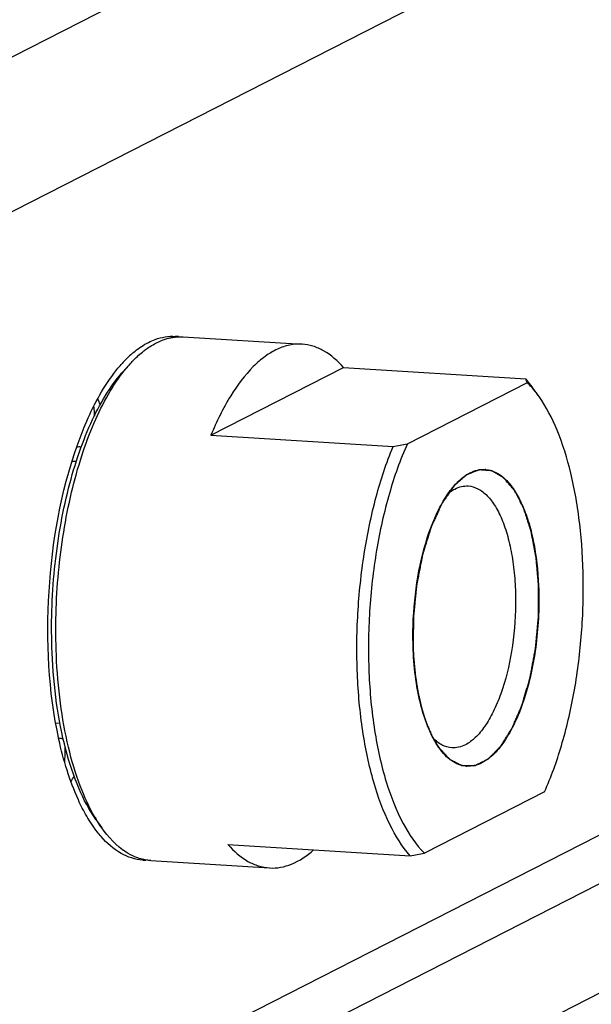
# Model space of a CAD drawing. Header units: millimetres. Extents: x 0 to 420, y 0 to 297.
# Tile 16 of 56: x 217 to 222, y 36 to 45. Entities that reach past the tile are written whole.
import ezdxf

# ---------------------------------------------------------------- set-up
doc = ezdxf.new("R2010")
doc.units = ezdxf.units.MM
doc.header["$LTSCALE"] = 23.1
doc.layers.add('COMPONENTS', color=7, linetype='CONTINUOUS')

msp = doc.modelspace()

# ---------------------------------------------------------------- linework, layer by layer
at = {"layer": 'COMPONENTS', "color": 7, "linetype": 'CONTINUOUS'}
for p, q in [((230.03631, 51.73101), (210.5714, 41.80179)), ((230.95824, 50.72659), (211.49333, 40.79736)), ((218.29827, 42.24367), (219.43059, 42.17331)), ((231.31782, 42.11431), (211.85291, 32.18509)), ((217.73221, 41.92074), (217.79613, 41.99079)), ((218.56169, 41.30546), (219.82656, 41.95068)), ((219.82656, 41.95068), (221.56278, 41.84279)), ((217.735, 41.91879), (217.73768, 41.92216)), ((220.43388, 41.22372), (221.5778, 41.80725)), ((221.68855, 41.67489), (221.6338, 41.75231)), ((218.56169, 41.30546), (220.29792, 41.19757)), ((230.47519, 41.21954), (211.01028, 31.29032)), ((217.32367, 41.19376), (217.32633, 41.19359)), ((230.22645, 40.05024), (210.76153, 30.12102)), ((217.15105, 38.41578), (217.15378, 38.41562)), ((221.74063, 37.90735), (220.59671, 37.32383)), ((217.46644, 37.64382), (217.52119, 37.5664)), ((218.72452, 37.40556), (220.46075, 37.29767)), ((217.98816, 37.25329), (219.12049, 37.18293))]:
    msp.add_line(p, q, dxfattribs=at)
at = {"layer": 'COMPONENTS', "color": 2, "linetype": 'CONTINUOUS'}
for p, q in [((217.27889, 41.0546), (217.2382, 41.05713)), ((217.12383, 38.55942), (217.08316, 38.56194))]:
    msp.add_line(p, q, dxfattribs=at)
at = {"layer": 'COMPONENTS', "color": 7, "linetype": 'CONTINUOUS'}
for centre, radius, start, end in [((218.19565, 41.80958), 0.43962, 82.666785, 86.463026), ((218.50924, 41.28333), 1.06243, 132.061203, 135.157289), ((218.59801, 41.19491), 1.18772, 135.152491, 137.905671), ((220.79282, 41.16862), 1.0234, 39.152254, 41.204544), ((220.94469, 41.17142), 0.89728, 41.268618, 45.122836), ((220.70317, 41.09597), 1.13879, 35.194122, 39.139344), ((220.89044, 41.12338), 0.96974, 40.254033, 41.287589), ((195.69606, 40.01244), 21.80936, 3.876128, 4.112071), ((215.36206, 40.67276), 2.33687, 23.343176, 24.801206), ((217.3084, 40.94568), 0.24855, 86.477534, 95.835707), ((217.46102, 56.30974), 15.37614, 280.631985, 281.14791), ((221.15965, 40.73006), 0.24989, 84.593443, 86.448138), ((217.16658, 38.6637), 0.2484, 257.097454, 266.414177), ((167.32983, 38.95151), 49.84694, 359.118168, 359.294482), ((221.01486, 38.40101), 0.24989, 264.593443, 266.448138), ((214.72131, 39.4571), 2.89742, 329.934788, 331.117638), ((218.76104, 38.4302), 1.51133, 210.494759, 211.283221), ((217.93978, 37.69711), 0.43996, 266.469827, 270.280393), ((217.72293, 51.89485), 14.85171, 280.622876, 281.157019)]:
    msp.add_arc(centre, radius, start, end, dxfattribs=at)
for points, knots in [([(217.96596, 42.19061), (217.98675, 42.20121), (218.06747, 42.23703), (218.15791, 42.25237), (218.22277, 42.24836)], [0, 0, 0, 0, 0.2642785, 1, 1, 1, 1]), ([(218.06557, 42.19757), (218.07353, 42.2012), (218.1049, 42.21469), (218.13752, 42.22533), (218.1622, 42.2313)], [0, 0, 0, 0, 0.2563487, 1, 1, 1, 1]), ([(218.1622, 42.2313), (218.17349, 42.23404), (218.2182, 42.24322), (218.26431, 42.24578), (218.29827, 42.24367)], [0, 0, 0, 0, 0.2544736, 1, 1, 1, 1]), ([(217.79749, 42.07211), (217.81104, 42.08433), (217.86334, 42.12895), (217.92096, 42.16765), (217.96596, 42.19061)], [0, 0, 0, 0, 0.2652799, 1, 1, 1, 1]), ([(217.92209, 42.10884), (217.93371, 42.11795), (217.97889, 42.15155), (218.02778, 42.18033), (218.06557, 42.19757)], [0, 0, 0, 0, 0.2623478, 1, 1, 1, 1]), ([(219.43062, 42.1733), (219.39166, 42.17573), (219.31059, 42.16981), (219.19097, 42.12916), (219.07357, 42.05828), (218.91317, 41.91786), (218.72875, 41.66763), (218.61533, 41.43525), (218.56169, 41.30546)], [0, 0, 0, 0, 0.090158, 0.1852325, 0.2892335, 0.4048725, 0.6756399, 1, 1, 1, 1]), ([(219.82656, 41.95068), (219.77189, 42.01309), (219.68009, 42.09493), (219.53732, 42.15783), (219.46575, 42.17112), (219.43062, 42.1733)], [0, 0, 0, 0, 0.5354732, 0.7728267, 1, 1, 1, 1]), ([(217.79613, 41.99079), (217.80628, 42.00191), (217.84585, 42.04374), (217.88862, 42.0826), (217.92209, 42.10884)], [0, 0, 0, 0, 0.2615317, 1, 1, 1, 1]), ([(217.73768, 41.92216), (217.74246, 41.92815), (217.76138, 41.9515), (217.78104, 41.97425), (217.79613, 41.99079)], [0, 0, 0, 0, 0.2552339, 1, 1, 1, 1]), ([(217.04881, 39.23341), (217.03769, 39.49977), (217.05429, 40.02804), (217.16193, 40.66855), (217.30139, 41.13987), (217.42403, 41.44661), (217.5639, 41.70755), (217.67425, 41.85722), (217.73225, 41.92078)], [0, 0, 0, 0, 0.2828746, 0.5588087, 0.6865409, 0.8038357, 0.9087012, 1, 1, 1, 1]), ([(217.08916, 39.2108), (217.07819, 39.47354), (217.09289, 39.99588), (217.19365, 40.63145), (217.32471, 41.10419), (217.44096, 41.41719), (217.57437, 41.68896), (217.67951, 41.84878), (217.735, 41.91879)], [0, 0, 0, 0, 0.2786992, 0.5519886, 0.6797032, 0.798127, 0.9053212, 1, 1, 1, 1]), ([(217.28729, 41.20616), (217.31109, 41.27363), (217.40387, 41.51426), (217.52514, 41.74621), (217.63758, 41.89513)], [0, 0, 0, 0, 0.2771443, 1, 1, 1, 1]), ([(221.68858, 41.67485), (221.68389, 41.68147), (221.66535, 41.70714), (221.64575, 41.73204), (221.63053, 41.75)], [0, 0, 0, 0, 0.2562946, 1, 1, 1, 1]), ([(221.74063, 37.90735), (221.80447, 38.04935), (221.91531, 38.3587), (222.03094, 38.85472), (222.10009, 39.3866), (222.11912, 39.92741), (222.08716, 40.4499), (222.00589, 40.92811), (221.87979, 41.33829), (221.75827, 41.57631), (221.68858, 41.67485)], [0, 0, 0, 0, 0.1201537, 0.2527181, 0.3924332, 0.5334295, 0.6697351, 0.7957638, 0.9068559, 1, 1, 1, 1]), ([(217.11345, 38.40782), (217.01295, 38.86812), (216.9686, 39.82138), (217.13059, 40.76183), (217.28729, 41.20616)], [0, 0, 0, 0, 0.499995, 1, 1, 1, 1]), ([(219.95771, 39.03254), (219.94972, 39.22385), (219.95341, 39.60791), (220.01302, 40.1729), (220.12364, 40.70643), (220.23367, 41.04212), (220.29792, 41.19757)], [0, 0, 0, 0, 0.2603423, 0.5212474, 0.7712955, 1, 1, 1, 1]), ([(220.43388, 41.22372), (220.36528, 41.07114), (220.24775, 40.73732), (220.1295, 40.20212), (220.06494, 39.63025), (220.05797, 39.05477), (220.10879, 38.50876), (220.21451, 38.0228), (220.36827, 37.62386), (220.51471, 37.40528), (220.59671, 37.32383)], [0, 0, 0, 0, 0.1236536, 0.2605417, 0.4043901, 0.5482531, 0.6851841, 0.8089029, 0.9145782, 1, 1, 1, 1]), ([(220.89074, 40.83636), (220.90163, 40.84829), (220.94306, 40.89065), (220.99116, 40.92715), (221.02958, 40.94675)], [0, 0, 0, 0, 0.2725805, 1, 1, 1, 1]), ([(221.02958, 40.94675), (221.05264, 40.95851), (221.10009, 40.97656), (221.15087, 40.98098), (221.17513, 40.97947)], [0, 0, 0, 0, 0.5156643, 1, 1, 1, 1]), ([(221.18319, 40.97884), (221.21626, 40.97571), (221.28543, 40.95428), (221.37739, 40.88429), (221.45964, 40.78036), (221.53136, 40.64522), (221.59133, 40.48202), (221.65595, 40.22287), (221.67854, 40.01419), (221.68455, 39.87022)], [0, 0, 0, 0, 0.0769677, 0.163205, 0.2641064, 0.3818526, 0.516359, 0.6660681, 1, 1, 1, 1]), ([(220.48995, 39.26085), (220.48343, 39.41702), (220.49313, 39.7269), (220.56718, 40.16585), (220.67675, 40.49619), (220.79201, 40.7114), (220.85673, 40.79911), (220.89074, 40.83636)], [0, 0, 0, 0, 0.2829758, 0.5589928, 0.8038095, 0.9086954, 1, 1, 1, 1]), ([(220.88539, 40.79364), (220.90571, 40.804), (220.94752, 40.81992), (220.99227, 40.82383), (221.01365, 40.82252)], [0, 0, 0, 0, 0.5156969, 1, 1, 1, 1]), ([(221.01365, 40.82252), (221.04583, 40.82054), (221.11406, 40.80016), (221.20313, 40.72864), (221.28128, 40.62155), (221.34778, 40.48199), (221.40115, 40.31385), (221.4398, 40.12216), (221.46249, 39.91289), (221.47039, 39.61813), (221.43902, 39.25484), (221.35627, 38.91194), (221.25891, 38.67584), (221.17858, 38.5348), (221.09037, 38.4263), (221.02171, 38.37382), (220.98716, 38.3562)], [0, 0, 0, 0, 0.0349371, 0.0745761, 0.1217702, 0.1774809, 0.2414078, 0.3124611, 0.3890407, 0.4692179, 0.6316823, 0.7827355, 0.8492677, 0.9078874, 0.9579763, 1, 1, 1, 1]), ([(220.82595, 40.75527), (220.83079, 40.75906), (220.84968, 40.77321), (220.86984, 40.7857), (220.88539, 40.79364)], [0, 0, 0, 0, 0.2603869, 1, 1, 1, 1]), ([(221.68455, 39.87022), (221.69223, 39.6863), (221.67639, 39.32554), (221.58826, 38.8947), (221.47524, 38.59305), (221.3793, 38.41195), (221.2724, 38.27304), (221.18766, 38.20612), (221.14492, 38.18432)], [0, 0, 0, 0, 0.3010235, 0.5877029, 0.7148885, 0.826737, 0.9215503, 1, 1, 1, 1]), ([(217.4664, 37.64387), (217.40206, 37.73487), (217.2883, 37.95216), (217.16623, 38.32599), (217.08246, 38.76154), (217.05556, 39.07177), (217.04881, 39.23341)], [0, 0, 0, 0, 0.2011657, 0.4389064, 0.7079633, 1, 1, 1, 1]), ([(220.73471, 38.32911), (220.697, 38.38245), (220.63032, 38.50983), (220.55878, 38.72896), (220.50968, 38.98426), (220.49391, 39.1661), (220.48995, 39.26085)], [0, 0, 0, 0, 0.2011705, 0.4389114, 0.7079694, 1, 1, 1, 1]), ([(217.45877, 37.66326), (217.40234, 37.75908), (217.30256, 37.97817), (217.19437, 38.34518), (217.12001, 38.763), (217.09554, 39.05791), (217.08916, 39.2108)], [0, 0, 0, 0, 0.2079069, 0.4475269, 0.7138977, 1, 1, 1, 1]), ([(220.46075, 37.29767), (220.38277, 37.38669), (220.24432, 37.6136), (220.09764, 38.01779), (219.99694, 38.50173), (219.96533, 38.85002), (219.95771, 39.03254)], [0, 0, 0, 0, 0.1936135, 0.4290498, 0.701114, 1, 1, 1, 1]), ([(217.37818, 37.67669), (217.34923, 37.72661), (217.23129, 37.95854), (217.15655, 38.21038), (217.11345, 38.40782)], [0, 0, 0, 0, 0.2221193, 1, 1, 1, 1]), ([(220.85891, 38.32732), (220.82713, 38.32927), (220.75987, 38.3491), (220.70568, 38.39208), (220.6803, 38.41766)], [0, 0, 0, 0, 0.4691169, 1, 1, 1, 1]), ([(220.99131, 38.15223), (220.96799, 38.15444), (220.92023, 38.166), (220.8529, 38.20282), (220.78956, 38.2581), (220.75257, 38.30384), (220.73471, 38.32911)], [0, 0, 0, 0, 0.2190041, 0.4525736, 0.7107711, 1, 1, 1, 1]), ([(220.98716, 38.3562), (220.96685, 38.34584), (220.92504, 38.32992), (220.88029, 38.326), (220.85891, 38.32732)], [0, 0, 0, 0, 0.5156441, 1, 1, 1, 1]), ([(221.14492, 38.18432), (221.12187, 38.17256), (221.07442, 38.15451), (221.02364, 38.1501), (220.99938, 38.1516)], [0, 0, 0, 0, 0.5156643, 1, 1, 1, 1]), ([(217.51572, 37.48178), (217.50337, 37.49591), (217.45272, 37.55734), (217.4087, 37.62408), (217.37818, 37.67669)], [0, 0, 0, 0, 0.2358059, 1, 1, 1, 1]), ([(217.52119, 37.5664), (217.51674, 37.57269), (217.4988, 37.59856), (217.4818, 37.62509), (217.46945, 37.64541)], [0, 0, 0, 0, 0.2445724, 1, 1, 1, 1]), ([(217.8385, 37.28886), (217.8093, 37.30109), (217.68375, 37.36822), (217.58468, 37.47662), (217.52119, 37.5664)], [0, 0, 0, 0, 0.2235337, 1, 1, 1, 1]), ([(217.91269, 37.25798), (217.8411, 37.26241), (217.68786, 37.31287), (217.5705, 37.41907), (217.51572, 37.48178)], [0, 0, 0, 0, 0.462777, 1, 1, 1, 1]), ([(218.72452, 37.40556), (218.77919, 37.34315), (218.87099, 37.26131), (219.01376, 37.19841), (219.08532, 37.18512), (219.12046, 37.18293)], [0, 0, 0, 0, 0.5354732, 0.7728267, 1, 1, 1, 1]), ([(219.12046, 37.18293), (219.15555, 37.18075), (219.22813, 37.18505), (219.3774, 37.22966), (219.47853, 37.29933), (219.54045, 37.35437)], [0, 0, 0, 0, 0.2272173, 0.4646054, 1, 1, 1, 1]), ([(217.98816, 37.2533), (217.9755, 37.25408), (217.92434, 37.25947), (217.87422, 37.27389), (217.8385, 37.28886)], [0, 0, 0, 0, 0.2467224, 1, 1, 1, 1])]:
    msp.add_open_spline(points, degree=3, knots=knots, dxfattribs=at)
for points in [[(217.63758, 41.89513), (217.66256, 41.92821), (217.68886, 41.96036), (217.71667, 41.9911)], [(221.5778, 41.80725), (221.57353, 41.81938), (221.56844, 41.83124), (221.56278, 41.84279)]]:
    msp.add_open_spline(points, degree=3, dxfattribs=at)
at = {"layer": 'COMPONENTS', "color": 2, "linetype": 'CONTINUOUS'}
for points, knots in [([(221.68455, 39.87022), (221.68232, 39.89568), (221.67897, 39.93386), (221.67451, 39.98477), (221.67172, 40.01658), (221.66949, 40.04204), (221.66782, 40.06113), (221.66615, 40.08022), (221.66475, 40.09613), (221.66364, 40.10885), (221.6628, 40.1184), (221.6621, 40.12635), (221.66155, 40.13272), (221.6612, 40.13669), (221.66092, 40.13988), (221.66071, 40.14226), (221.66024, 40.14439), (221.6597, 40.14731), (221.659, 40.15093), (221.65735, 40.15965), (221.65485, 40.17273), (221.65153, 40.19016), (221.64711, 40.21341), (221.64157, 40.24247), (221.63604, 40.27153), (221.63161, 40.29478), (221.62829, 40.31221), (221.62497, 40.32965), (221.6222, 40.34418), (221.61999, 40.3558), (221.61833, 40.36452), (221.61667, 40.37324), (221.61529, 40.38051), (221.61417, 40.38631), (221.6135, 40.38997), (221.61264, 40.39246), (221.61183, 40.39502), (221.61079, 40.3982), (221.60956, 40.40203), (221.60792, 40.40713), (221.60505, 40.41606), (221.60094, 40.42881), (221.59437, 40.44922), (221.58616, 40.47472), (221.57795, 40.50023), (221.57138, 40.52063), (221.56645, 40.53594), (221.56152, 40.55124), (221.55659, 40.56654), (221.55249, 40.5793), (221.5492, 40.5895), (221.54715, 40.59587), (221.54551, 40.60098), (221.54448, 40.60415), (221.54377, 40.60642), (221.54334, 40.60764), (221.5428, 40.60859), (221.54217, 40.60987), (221.54114, 40.61186), (221.53986, 40.61437), (221.5378, 40.61838), (221.53523, 40.62339), (221.53215, 40.62941), (221.52804, 40.63743), (221.52084, 40.65146), (221.51056, 40.67151), (221.49823, 40.69557), (221.48795, 40.71562), (221.47973, 40.73166), (221.47356, 40.74369), (221.46843, 40.75371), (221.46431, 40.76173), (221.46123, 40.76774), (221.45892, 40.77226), (221.45738, 40.77526), (221.45674, 40.77652), (221.45622, 40.77751), (221.45572, 40.77857), (221.45494, 40.77936), (221.45405, 40.78046), (221.45284, 40.78188), (221.45133, 40.78366), (221.44953, 40.7858), (221.44712, 40.78865), (221.44411, 40.79221), (221.43929, 40.7979), (221.43086, 40.80787), (221.41882, 40.82212), (221.40437, 40.83921), (221.38992, 40.8563), (221.37788, 40.87054), (221.36945, 40.88051), (221.36463, 40.88621), (221.36162, 40.88977), (221.35921, 40.89262), (221.35741, 40.89475), (221.3559, 40.89653), (221.3547, 40.89796), (221.35394, 40.89885), (221.35334, 40.89956), (221.35289, 40.90009), (221.35237, 40.90033), (221.35169, 40.90074), (221.35084, 40.90123), (221.34881, 40.90243), (221.34576, 40.90421), (221.3417, 40.90659), (221.33628, 40.90976), (221.3295, 40.91373), (221.32137, 40.91848), (221.31053, 40.92483), (221.29698, 40.93276), (221.28343, 40.94069), (221.27258, 40.94704), (221.26445, 40.9518), (221.25768, 40.95576), (221.25226, 40.95894), (221.24819, 40.96132), (221.2448, 40.9633), (221.24209, 40.96489), (221.2404, 40.96588), (221.23904, 40.96667), (221.2382, 40.96716), (221.23761, 40.96753), (221.23726, 40.96769), (221.23691, 40.96768), (221.23647, 40.96773), (221.23542, 40.9678), (221.23384, 40.96792), (221.23173, 40.96807), (221.22962, 40.96823), (221.22681, 40.96843), (221.2219, 40.96879), (221.21487, 40.96931), (221.20644, 40.96993), (221.19801, 40.97054), (221.18958, 40.97116), (221.17834, 40.97198), (221.16429, 40.97301), (221.15024, 40.97404), (221.139, 40.97487), (221.13198, 40.97538), (221.12706, 40.97574), (221.12425, 40.97595), (221.12214, 40.9761), (221.12039, 40.97622), (221.11898, 40.97634), (221.1181, 40.97638), (221.1174, 40.97648), (221.11669, 40.9761), (221.11545, 40.97566), (221.11296, 40.97461), (221.10942, 40.9732), (221.10516, 40.97148), (221.1009, 40.96976), (221.09522, 40.96747), (221.08812, 40.96461), (221.07961, 40.96118), (221.07109, 40.95774), (221.05973, 40.95316), (221.04838, 40.94858), (221.03702, 40.944), (221.02851, 40.94057), (221.01999, 40.93713), (221.01289, 40.93427), (221.00721, 40.93198), (221.00367, 40.93055), (221.00083, 40.9294), (220.99905, 40.92868), (220.99781, 40.92819), (220.9971, 40.92789), (220.99639, 40.92766), (220.99551, 40.92685), (220.99411, 40.9256), (220.99235, 40.92402), (220.98954, 40.9215), (220.98602, 40.91835), (220.9818, 40.91458), (220.97618, 40.90954), (220.96915, 40.90324), (220.96072, 40.89569), (220.95228, 40.88813), (220.94103, 40.87806), (220.92698, 40.86547), (220.90448, 40.84532), (220.88761, 40.83021), (220.87636, 40.82014)], [0, 0, 0, 0, 0.03125, 0.046875, 0.0625, 0.0703125, 0.078125, 0.0859375, 0.09375, 0.0976562, 0.1015625, 0.1054688, 0.1074219, 0.109375, 0.1103516, 0.1113281, 0.1123047, 0.1132812, 0.1152344, 0.1171875, 0.125, 0.1328125, 0.140625, 0.15625, 0.171875, 0.1796875, 0.1875, 0.1953125, 0.203125, 0.2070312, 0.2109375, 0.2148438, 0.21875, 0.2207031, 0.2226562, 0.2236328, 0.2246094, 0.2265625, 0.2285156, 0.2304688, 0.234375, 0.2421875, 0.25, 0.265625, 0.28125, 0.2890625, 0.296875, 0.3046875, 0.3125, 0.3203125, 0.3242188, 0.328125, 0.3300781, 0.3320312, 0.3330078, 0.3334961, 0.3339844, 0.3349609, 0.3359375, 0.3378906, 0.3398438, 0.34375, 0.3476562, 0.3515625, 0.359375, 0.375, 0.390625, 0.40625, 0.4140625, 0.421875, 0.4296875, 0.4335938, 0.4375, 0.4414062, 0.4423828, 0.4433594, 0.4438477, 0.4443359, 0.4453125, 0.4462891, 0.4472656, 0.4492188, 0.4511719, 0.453125, 0.4570312, 0.4609375, 0.46875, 0.484375, 0.5, 0.515625, 0.53125, 0.5390625, 0.5429688, 0.546875, 0.5488281, 0.5507812, 0.5527344, 0.5537109, 0.5546875, 0.5551758, 0.5556641, 0.5561523, 0.5566406, 0.5576172, 0.5585938, 0.5625, 0.5664062, 0.5703125, 0.578125, 0.5859375, 0.59375, 0.609375, 0.625, 0.6328125, 0.640625, 0.6484375, 0.6523438, 0.65625, 0.6601562, 0.6621094, 0.6640625, 0.6650391, 0.6660156, 0.6665039, 0.666748, 0.6669922, 0.6674805, 0.6679688, 0.6699219, 0.671875, 0.6738281, 0.6757812, 0.6796875, 0.6875, 0.6953125, 0.703125, 0.7109375, 0.71875, 0.734375, 0.75, 0.7578125, 0.765625, 0.7695312, 0.7714844, 0.7734375, 0.7753906, 0.7763672, 0.7773438, 0.777832, 0.7783203, 0.7792969, 0.78125, 0.7851562, 0.7890625, 0.7929688, 0.796875, 0.8046875, 0.8125, 0.8203125, 0.828125, 0.84375, 0.8515625, 0.859375, 0.8671875, 0.875, 0.8789062, 0.8828125, 0.8847656, 0.8867188, 0.8876953, 0.8881836, 0.8886719, 0.8896484, 0.890625, 0.8925781, 0.8945312, 0.8984375, 0.9023438, 0.90625, 0.9140625, 0.921875, 0.9296875, 0.9375, 0.953125, 0.96875, 1, 1, 1, 1]), ([(220.87636, 40.82014), (220.86913, 40.80954), (220.85467, 40.78835), (220.83659, 40.76187), (220.82212, 40.74068), (220.81127, 40.72479), (220.80042, 40.7089), (220.78958, 40.693), (220.78053, 40.67976), (220.77421, 40.67049), (220.77059, 40.66519), (220.76788, 40.66122), (220.76517, 40.65725), (220.76313, 40.65426), (220.76177, 40.65228), (220.76121, 40.65144), (220.76075, 40.65081), (220.76035, 40.64999), (220.75967, 40.64846), (220.75868, 40.64633), (220.75711, 40.64288), (220.75515, 40.63859), (220.75201, 40.63171), (220.74809, 40.62311), (220.74338, 40.61279), (220.7371, 40.59903), (220.72925, 40.58183), (220.71983, 40.56119), (220.70727, 40.53368), (220.69471, 40.50616), (220.68372, 40.48208), (220.67744, 40.46832), (220.67273, 40.458), (220.6688, 40.4494), (220.66566, 40.44252), (220.6637, 40.43822), (220.66213, 40.43479), (220.66115, 40.43263), (220.66045, 40.43114), (220.66008, 40.43025), (220.65977, 40.42918), (220.65937, 40.4279), (220.65841, 40.42479), (220.65697, 40.42014), (220.65506, 40.41392), (220.65315, 40.40772), (220.65059, 40.39944), (220.64613, 40.38495), (220.63975, 40.36425), (220.63209, 40.33941), (220.62444, 40.31456), (220.61678, 40.28972), (220.60912, 40.26488), (220.60147, 40.24004), (220.59509, 40.21934), (220.58998, 40.20278), (220.58679, 40.19243), (220.58424, 40.18415), (220.58232, 40.17795), (220.58073, 40.17276), (220.57961, 40.16915), (220.57899, 40.16707), (220.57845, 40.16556), (220.57818, 40.16382), (220.57772, 40.16158), (220.57696, 40.15762), (220.57585, 40.15198), (220.57453, 40.1452), (220.57276, 40.13617), (220.57056, 40.12488), (220.56703, 40.10681), (220.56262, 40.08423), (220.55732, 40.05713), (220.55203, 40.03004), (220.54674, 40.00294), (220.54144, 39.97584), (220.53615, 39.94874), (220.53174, 39.92616), (220.52821, 39.9081), (220.52601, 39.8968), (220.52424, 39.88778), (220.52315, 39.88212), (220.52235, 39.87819), (220.52195, 39.8759), (220.52175, 39.87346), (220.52144, 39.87046), (220.52097, 39.86563), (220.52037, 39.85961), (220.51943, 39.84997), (220.51824, 39.83792), (220.51682, 39.82346), (220.51492, 39.80418), (220.5116, 39.77044), (220.50686, 39.72224), (220.50211, 39.67404), (220.4988, 39.6403), (220.4969, 39.62102), (220.49548, 39.60656), (220.49405, 39.5921), (220.49299, 39.58125), (220.49227, 39.57402), (220.49199, 39.57101), (220.49171, 39.5686), (220.49166, 39.5662), (220.49166, 39.562), (220.49161, 39.556), (220.49156, 39.5464), (220.49149, 39.5344), (220.49139, 39.5152), (220.49125, 39.49121), (220.49109, 39.46241), (220.49087, 39.42402), (220.4906, 39.37603), (220.49028, 39.31844), (220.49006, 39.28005), (220.48995, 39.26085)], [0, 0, 0, 0, 0.03125, 0.0625, 0.078125, 0.09375, 0.109375, 0.125, 0.140625, 0.1484375, 0.1523438, 0.15625, 0.1601562, 0.1640625, 0.1650391, 0.1660156, 0.1665039, 0.1669922, 0.1679688, 0.1699219, 0.171875, 0.1757812, 0.1796875, 0.1875, 0.1953125, 0.203125, 0.21875, 0.234375, 0.25, 0.28125, 0.296875, 0.3046875, 0.3125, 0.3203125, 0.3242188, 0.328125, 0.3300781, 0.3320312, 0.3330078, 0.3334961, 0.3339844, 0.3349609, 0.3359375, 0.3398438, 0.34375, 0.3476562, 0.3515625, 0.359375, 0.375, 0.390625, 0.40625, 0.421875, 0.4375, 0.453125, 0.46875, 0.4765625, 0.484375, 0.4882812, 0.4921875, 0.4960938, 0.4980469, 0.4990234, 0.5, 0.5009766, 0.5019531, 0.5039062, 0.5078125, 0.5117188, 0.515625, 0.5234375, 0.53125, 0.546875, 0.5625, 0.578125, 0.59375, 0.609375, 0.625, 0.640625, 0.6484375, 0.65625, 0.6601562, 0.6640625, 0.6660156, 0.6669922, 0.6679688, 0.6699219, 0.671875, 0.6757812, 0.6796875, 0.6875, 0.6953125, 0.703125, 0.71875, 0.75, 0.78125, 0.796875, 0.8046875, 0.8125, 0.8203125, 0.828125, 0.8300781, 0.8320312, 0.8330078, 0.8339844, 0.8359375, 0.8398438, 0.84375, 0.8515625, 0.859375, 0.875, 0.890625, 0.90625, 0.9375, 0.96875, 1, 1, 1, 1]), ([(220.73108, 38.33429), (220.73717, 38.32762), (220.74935, 38.31429), (220.76762, 38.2943), (220.78589, 38.2743), (220.80111, 38.25764), (220.81329, 38.24431), (220.8209, 38.23598), (220.82623, 38.23014), (220.82927, 38.22681), (220.83156, 38.22431), (220.83346, 38.22223), (220.83498, 38.22057), (220.83593, 38.21951), (220.8367, 38.21871), (220.83725, 38.218), (220.83789, 38.21769), (220.83874, 38.21726), (220.83981, 38.21672), (220.84151, 38.21586), (220.84364, 38.21479), (220.84705, 38.21308), (220.8513, 38.21093), (220.85641, 38.20836), (220.86322, 38.20493), (220.87174, 38.20064), (220.88195, 38.19549), (220.89217, 38.19035), (220.90239, 38.1852), (220.91261, 38.18006), (220.92282, 38.17491), (220.93134, 38.17062), (220.93815, 38.16719), (220.94326, 38.16462), (220.94752, 38.16247), (220.9505, 38.16097), (220.9522, 38.16012), (220.95348, 38.15948), (220.95454, 38.15893), (220.95539, 38.15852), (220.95624, 38.15801), (220.95736, 38.1581), (220.95914, 38.1581), (220.96137, 38.15814), (220.96405, 38.15817), (220.96673, 38.15821), (220.9703, 38.15825), (220.97654, 38.15834), (220.98547, 38.15845), (220.99618, 38.15859), (221.00689, 38.15873), (221.0176, 38.15887), (221.02831, 38.15901), (221.03902, 38.15915), (221.04972, 38.15929), (221.05865, 38.15941), (221.06579, 38.15951), (221.07114, 38.15957), (221.07516, 38.15963), (221.07784, 38.15966), (221.07895, 38.15968), (221.07984, 38.15968), (221.0804, 38.15972), (221.08085, 38.15966), (221.0813, 38.15993), (221.08208, 38.1603), (221.0832, 38.16088), (221.08498, 38.16177), (221.08722, 38.16291), (221.0899, 38.16426), (221.09348, 38.16607), (221.09795, 38.16833), (221.10332, 38.17104), (221.10869, 38.17375), (221.11584, 38.17736), (221.12479, 38.18188), (221.13552, 38.1873), (221.14625, 38.19272), (221.15699, 38.19814), (221.16772, 38.20356), (221.17666, 38.20808), (221.18382, 38.21169), (221.18919, 38.2144), (221.19366, 38.21666), (221.19724, 38.21847), (221.19992, 38.21982), (221.20216, 38.22095), (221.20372, 38.22174), (221.20461, 38.22219), (221.20529, 38.22252), (221.20595, 38.2229), (221.2068, 38.22386), (221.20831, 38.22533), (221.21045, 38.22754), (221.21302, 38.23015), (221.21645, 38.23364), (221.22074, 38.238), (221.22588, 38.24323), (221.23274, 38.25021), (221.24131, 38.25893), (221.2516, 38.26939), (221.26189, 38.27985), (221.27218, 38.29032), (221.28247, 38.30078), (221.29275, 38.31124), (221.30133, 38.31996), (221.30819, 38.32694), (221.31247, 38.3313), (221.3159, 38.33479), (221.31847, 38.3374), (221.32105, 38.34003), (221.32319, 38.34218), (221.32469, 38.34375), (221.32556, 38.34455), (221.32632, 38.34592), (221.32731, 38.34743), (221.32887, 38.34996), (221.33083, 38.35309), (221.33396, 38.35811), (221.33787, 38.36438), (221.34413, 38.37441), (221.35196, 38.38695), (221.36135, 38.402), (221.37075, 38.41705), (221.38327, 38.43712), (221.3958, 38.45718), (221.40832, 38.47725), (221.41615, 38.48979), (221.42241, 38.49982), (221.42632, 38.50609), (221.42946, 38.51111), (221.43141, 38.51425), (221.43298, 38.51674), (221.43394, 38.51836), (221.43476, 38.51952), (221.43541, 38.52116), (221.4366, 38.52389), (221.43828, 38.52786), (221.44031, 38.5326), (221.44233, 38.53735), (221.44502, 38.54367), (221.44839, 38.55158), (221.45379, 38.56423), (221.46053, 38.58004), (221.46861, 38.59902), (221.4767, 38.618), (221.48479, 38.63698), (221.49288, 38.65596), (221.50097, 38.67493), (221.50771, 38.69075), (221.5131, 38.7034), (221.51714, 38.71289), (221.52118, 38.72238), (221.52456, 38.73027), (221.52724, 38.73664), (221.52897, 38.7405), (221.52999, 38.74427), (221.53108, 38.74793), (221.53241, 38.75254), (221.53402, 38.75805), (221.53616, 38.76541), (221.53884, 38.77461), (221.54206, 38.78565), (221.54634, 38.80037), (221.5517, 38.81877), (221.55813, 38.84084), (221.56456, 38.86292), (221.57099, 38.885), (221.57742, 38.90707), (221.58385, 38.92915), (221.5892, 38.94755), (221.59349, 38.96226), (221.59617, 38.97146), (221.59831, 38.97882), (221.59992, 38.98434), (221.60126, 38.98894), (221.60233, 38.99262), (221.60314, 38.99537), (221.60392, 38.99816), (221.60459, 39.00227), (221.60595, 39.00929), (221.60779, 39.0194), (221.61005, 39.0315), (221.61304, 39.04764), (221.61678, 39.06782), (221.62127, 39.09203), (221.62576, 39.11624), (221.63025, 39.14045), (221.63474, 39.16466), (221.63922, 39.18887), (221.64371, 39.21308), (221.64746, 39.23325), (221.65045, 39.2494), (221.65232, 39.25948), (221.65381, 39.26755), (221.65475, 39.2726), (221.6555, 39.27663), (221.65607, 39.27965), (221.65629, 39.28285), (221.65671, 39.28705), (221.65718, 39.29233), (221.65797, 39.30075), (221.65895, 39.31129), (221.66013, 39.32393), (221.6617, 39.34079), (221.66366, 39.36186), (221.66601, 39.38715), (221.66837, 39.41244), (221.67072, 39.43772), (221.67307, 39.46301), (221.67543, 39.48829), (221.67739, 39.50937), (221.67896, 39.52622), (221.68013, 39.53887), (221.6813, 39.55151), (221.68231, 39.56204), (221.68295, 39.56942), (221.68341, 39.57363), (221.68332, 39.57789), (221.6834, 39.5832), (221.68341, 39.59171), (221.68346, 39.60234), (221.68353, 39.61935), (221.68362, 39.64061), (221.68375, 39.67463), (221.68393, 39.71715), (221.68421, 39.78518), (221.68441, 39.83621), (221.68455, 39.87022)], [0, 0, 0, 0, 0.015625, 0.03125, 0.046875, 0.0625, 0.0703125, 0.078125, 0.0820312, 0.0839844, 0.0859375, 0.0878906, 0.0888672, 0.0898438, 0.090332, 0.0908203, 0.0913086, 0.0917969, 0.0927734, 0.09375, 0.0957031, 0.0976562, 0.1015625, 0.1054688, 0.109375, 0.1171875, 0.125, 0.1328125, 0.140625, 0.1484375, 0.15625, 0.1640625, 0.1679688, 0.171875, 0.1757812, 0.1777344, 0.1787109, 0.1796875, 0.1806641, 0.1811523, 0.1816406, 0.1826172, 0.1835938, 0.1855469, 0.1875, 0.1894531, 0.1914062, 0.1953125, 0.203125, 0.2109375, 0.21875, 0.2265625, 0.234375, 0.2421875, 0.25, 0.2578125, 0.2617188, 0.265625, 0.2695312, 0.2705078, 0.2714844, 0.2719727, 0.2724609, 0.2727051, 0.2729492, 0.2734375, 0.2744141, 0.2753906, 0.2773438, 0.2792969, 0.28125, 0.2851562, 0.2890625, 0.2929688, 0.296875, 0.3046875, 0.3125, 0.3203125, 0.328125, 0.3359375, 0.34375, 0.3476562, 0.3515625, 0.3554688, 0.3574219, 0.359375, 0.3613281, 0.3623047, 0.362793, 0.3632812, 0.3637695, 0.3642578, 0.3652344, 0.3671875, 0.3691406, 0.3710938, 0.375, 0.3789062, 0.3828125, 0.390625, 0.3984375, 0.40625, 0.4140625, 0.421875, 0.4296875, 0.4375, 0.4414062, 0.4453125, 0.4472656, 0.4492188, 0.4511719, 0.453125, 0.4541016, 0.4545898, 0.4550781, 0.4560547, 0.4570312, 0.4589844, 0.4609375, 0.4648438, 0.46875, 0.4765625, 0.484375, 0.4921875, 0.5, 0.515625, 0.5234375, 0.53125, 0.5351562, 0.5390625, 0.5410156, 0.5429688, 0.5439453, 0.5449219, 0.5454102, 0.5458984, 0.546875, 0.5488281, 0.5507812, 0.5527344, 0.5546875, 0.5585938, 0.5625, 0.5703125, 0.578125, 0.5859375, 0.59375, 0.6015625, 0.609375, 0.6171875, 0.6210938, 0.625, 0.6289062, 0.6328125, 0.6347656, 0.6367188, 0.6376953, 0.6386719, 0.640625, 0.6425781, 0.6445312, 0.6484375, 0.6523438, 0.65625, 0.6640625, 0.671875, 0.6796875, 0.6875, 0.6953125, 0.703125, 0.7109375, 0.7148438, 0.71875, 0.7207031, 0.7226562, 0.7246094, 0.7255859, 0.7265625, 0.7275391, 0.7285156, 0.7304688, 0.734375, 0.7382812, 0.7421875, 0.75, 0.7578125, 0.765625, 0.7734375, 0.78125, 0.7890625, 0.796875, 0.8046875, 0.8085938, 0.8125, 0.8144531, 0.8164062, 0.8173828, 0.8183594, 0.8193359, 0.8203125, 0.8222656, 0.8242188, 0.828125, 0.8320312, 0.8359375, 0.84375, 0.8515625, 0.859375, 0.8671875, 0.875, 0.8828125, 0.890625, 0.8945312, 0.8984375, 0.9023438, 0.90625, 0.9082031, 0.9091797, 0.9101562, 0.9121094, 0.9140625, 0.9179688, 0.921875, 0.9296875, 0.9375, 0.953125, 0.96875, 1, 1, 1, 1]), ([(220.48995, 39.26085), (220.49006, 39.25844), (220.49021, 39.25483), (220.49043, 39.25001), (220.4906, 39.2464), (220.49076, 39.2428), (220.49091, 39.23979), (220.49103, 39.23739), (220.49111, 39.23559), (220.49119, 39.23408), (220.49124, 39.23305), (220.49127, 39.23242), (220.49129, 39.23205), (220.49133, 39.2313), (220.49138, 39.23043), (220.49146, 39.22884), (220.49158, 39.2266), (220.49172, 39.2239), (220.49184, 39.22166), (220.49194, 39.21985), (220.492, 39.21876), (220.49205, 39.2178), (220.49208, 39.21731), (220.4921, 39.21687), (220.49215, 39.21597), (220.49223, 39.21463), (220.49233, 39.21283), (220.49244, 39.21104), (220.49252, 39.20953), (220.49258, 39.20852), (220.49262, 39.20787), (220.49267, 39.207), (220.49273, 39.20598), (220.49284, 39.20431), (220.49296, 39.20223), (220.49317, 39.1989), (220.49332, 39.19641), (220.49342, 39.19475)], [0, 0, 0, 0, 0.125, 0.1875, 0.25, 0.3125, 0.375, 0.40625, 0.4375, 0.46875, 0.484375, 0.4921875, 0.5, 0.5078125, 0.515625, 0.53125, 0.5625, 0.59375, 0.625, 0.640625, 0.65625, 0.6640625, 0.671875, 0.6796875, 0.6875, 0.71875, 0.75, 0.78125, 0.8125, 0.828125, 0.8359375, 0.84375, 0.859375, 0.875, 0.90625, 0.9375, 1, 1, 1, 1]), ([(220.49342, 39.19475), (220.49543, 39.17316), (220.49844, 39.14077), (220.50196, 39.10299), (220.50396, 39.0814), (220.50547, 39.06521), (220.50697, 39.04902), (220.50811, 39.03688), (220.50886, 39.02878), (220.50919, 39.02541), (220.5094, 39.0227), (220.50979, 39.02006), (220.51053, 39.01548), (220.51156, 39.00891), (220.51322, 38.99842), (220.51529, 38.9853), (220.5186, 38.96431), (220.52274, 38.93807), (220.52689, 38.91183), (220.5302, 38.89084), (220.53227, 38.87772), (220.53393, 38.86722), (220.53497, 38.86067), (220.53568, 38.85606), (220.53612, 38.85347), (220.53672, 38.85108), (220.53741, 38.84803), (220.53855, 38.84318), (220.53996, 38.8371), (220.54222, 38.82739), (220.54505, 38.81525), (220.54845, 38.80068), (220.55184, 38.7861), (220.55523, 38.77153), (220.55863, 38.75696), (220.56202, 38.74239), (220.56485, 38.73025), (220.56711, 38.72053), (220.56881, 38.71324), (220.57022, 38.70718), (220.57121, 38.70292), (220.57179, 38.70051), (220.57217, 38.69862), (220.57274, 38.69704), (220.57343, 38.69483), (220.57468, 38.69101), (220.57644, 38.68553), (220.57856, 38.67896), (220.58139, 38.6702), (220.58493, 38.65924), (220.58917, 38.6461), (220.59341, 38.63295), (220.59765, 38.61981), (220.6019, 38.60667), (220.60614, 38.59352), (220.60967, 38.58257), (220.6125, 38.57381), (220.61427, 38.56833), (220.61568, 38.56395), (220.61657, 38.56122), (220.61718, 38.55928), (220.61754, 38.55822), (220.61796, 38.55732), (220.61846, 38.55613), (220.61969, 38.55334), (220.62151, 38.54913), (220.62395, 38.54353), (220.62639, 38.53793), (220.62964, 38.53046), (220.63532, 38.51738), (220.64345, 38.49871), (220.65157, 38.48003), (220.65807, 38.46509), (220.66214, 38.45575), (220.66538, 38.44828), (220.66742, 38.44362), (220.66883, 38.44033), (220.66967, 38.43851), (220.67066, 38.43692), (220.67185, 38.43485), (220.67378, 38.43159), (220.67619, 38.4275), (220.68004, 38.42096), (220.68486, 38.41278), (220.69063, 38.40297), (220.69834, 38.38989), (220.71182, 38.36699), (220.72338, 38.34737), (220.73108, 38.33429)], [0, 0, 0, 0, 0.0625, 0.09375, 0.109375, 0.125, 0.140625, 0.15625, 0.1601562, 0.1640625, 0.1660156, 0.1679688, 0.171875, 0.1796875, 0.1875, 0.203125, 0.21875, 0.25, 0.28125, 0.296875, 0.3125, 0.3203125, 0.328125, 0.3320312, 0.3339844, 0.3359375, 0.3398438, 0.34375, 0.3515625, 0.359375, 0.375, 0.390625, 0.40625, 0.421875, 0.4375, 0.453125, 0.46875, 0.4765625, 0.484375, 0.4921875, 0.4960938, 0.4980469, 0.5, 0.5019531, 0.5039062, 0.5078125, 0.515625, 0.5234375, 0.53125, 0.546875, 0.5625, 0.578125, 0.59375, 0.609375, 0.625, 0.640625, 0.6484375, 0.65625, 0.6601562, 0.6640625, 0.6660156, 0.6669922, 0.6679688, 0.6699219, 0.671875, 0.6796875, 0.6875, 0.6953125, 0.703125, 0.71875, 0.75, 0.78125, 0.796875, 0.8125, 0.8203125, 0.828125, 0.8320312, 0.8339844, 0.8359375, 0.8398438, 0.84375, 0.8515625, 0.859375, 0.875, 0.890625, 0.90625, 0.9375, 1, 1, 1, 1])]:
    msp.add_open_spline(points, degree=3, knots=knots, dxfattribs=at)

doc.saveas('drawing.dxf')
